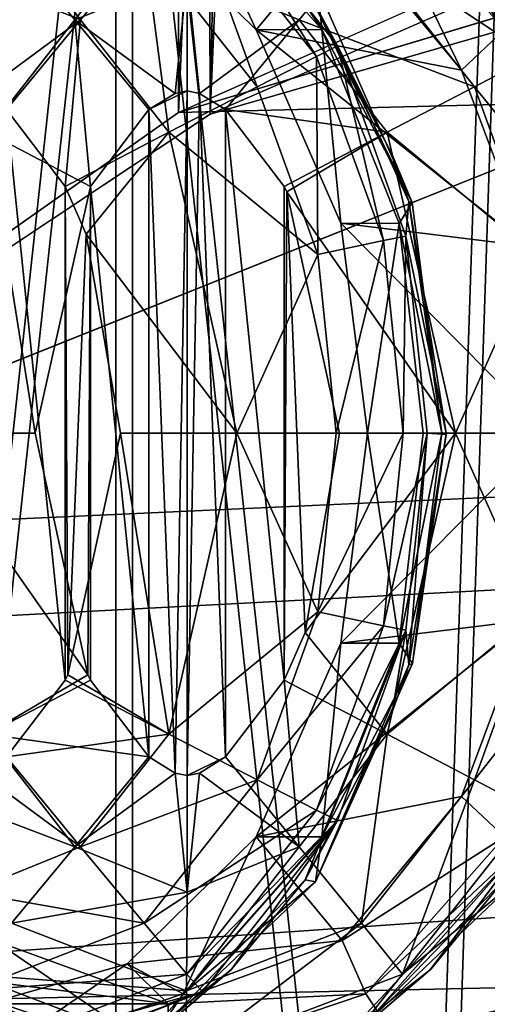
# Model space of a CAD drawing. Header units: metres. Extents: x 0 to 804, y -808 to 0.
# Tile 16 of 123: x 138 to 151, y -666 to -640. Entities that reach past the tile are written whole.
import ezdxf

# ---------------------------------------------------------------- set-up
doc = ezdxf.new("R2010")
doc.units = ezdxf.units.M

msp = doc.modelspace()

# ---------------------------------------------------------------- linework, layer by layer
at = {"layer": 'None'}
for points in [[(68.206169, -622.391846, 664.009766), (125.118866, -641.141968, 664.00946), (153.885971, -606.785217, 664.00946)], [(125.118866, -641.141968, 662.00946), (153.885971, -606.785217, 662.00946), (125.118866, -641.141968, 664.00946)], [(153.885971, -606.785217, 662.00946), (153.885971, -606.785217, 664.00946), (125.118866, -641.141968, 664.00946)], [(153.885971, -606.785217, 662.00946), (125.118866, -641.141968, 662.00946), (150.545959, -610.616943, 628.134583)], [(125.118866, -641.141968, 662.00946), (136.397461, -627.296936, 628.134583), (150.545959, -610.616943, 628.134583)]]:
    msp.add_3dface(points, dxfattribs=at)
at = {"layer": 'None012311'}
for points in [[(84.22982, -682.522278, 108.109589), (355.943726, -624.124634, 109.128922), (78.546486, -118.575203, 117.953323)], [(76.834984, -120.582596, 114.917824), (354.430603, -622.559387, 106.155792), (82.481255, -680.857727, 105.138191)], [(354.430603, -622.559387, 106.155792), (344.84613, -634.641602, 105.944893), (82.481255, -680.857727, 105.138191)], [(346.66452, -635.821777, 108.924751), (355.943726, -624.124634, 109.128922), (84.22982, -682.522278, 108.109589)], [(82.481255, -680.857727, 105.138191), (344.84613, -634.641602, 105.944893), (339.444672, -645.370789, 105.757614)], [(341.434326, -646.210693, 108.743408), (346.66452, -635.821777, 108.924751), (84.22982, -682.522278, 108.109589)], [(82.481255, -680.857727, 105.138191), (339.444672, -645.370789, 105.757614), (335.843445, -657.893982, 105.539024)], [(84.22982, -682.522278, 108.109589), (337.947601, -658.335693, 108.531769), (341.434326, -646.210693, 108.743408)], [(123.969986, -721.144897, 104.434975), (82.481255, -680.857727, 105.138191), (335.843445, -657.893982, 105.539024)], [(123.969986, -721.144897, 104.434975), (335.843445, -657.893982, 105.539024), (334.719879, -670.138, 105.325302)], [(122.238647, -719.43042, 107.465355), (337.947601, -658.335693, 108.531769), (84.22982, -682.522278, 108.109589)], [(337.947601, -658.335693, 108.531769), (122.238647, -719.43042, 107.465355), (336.859772, -670.190369, 108.324844)]]:
    msp.add_3dface(points, dxfattribs=at)
at = {"layer": 'None012312'}
for points in [[(141.615219, -184.790222, 2163.638184), (131.319733, -179.260727, 2159.952393), (126.5467, -653.800476, 2157.919189)], [(142.55423, -185.951401, 2160.925781), (122.620811, -656.609924, 2152.86377), (132.491928, -180.547226, 2157.323242)], [(143.372208, -642.614685, 2164.176758), (141.615219, -184.790222, 2163.638184), (126.5467, -653.800476, 2157.919189)], [(152.120087, -189.059952, 2166.484375), (141.615219, -184.790222, 2163.638184), (143.372208, -642.614685, 2164.176758)], [(142.532806, -642.578247, 2160.918945), (122.620811, -656.609924, 2152.86377), (142.55423, -185.951401, 2160.925781)], [(163.058655, -193.028183, 2165.643066), (142.532806, -642.578247, 2160.918945), (142.55423, -185.951401, 2160.925781)], [(162.59082, -192.029877, 2168.464111), (152.120087, -189.059952, 2166.484375), (143.372208, -642.614685, 2164.176758)], [(162.59082, -192.029877, 2168.464111), (143.372208, -642.614685, 2164.176758), (162.383331, -634.318787, 2168.432861)], [(162.996735, -633.470398, 2165.633789), (142.532806, -642.578247, 2160.918945), (163.058655, -193.028183, 2165.643066)], [(661.499878, -642.578247, 2160.918945), (104.085083, -673.795959, 2141.555664), (620.789429, -630.385498, 2167.144043)], [(104.085083, -673.795959, 2141.555664), (122.620811, -656.609924, 2152.86377), (620.789429, -630.385498, 2167.144043)], [(620.789429, -630.385498, 2167.144043), (122.620811, -656.609924, 2152.86377), (142.532806, -642.578247, 2160.918945)], [(620.789429, -630.385498, 2167.144043), (142.532806, -642.578247, 2160.918945), (183.243256, -630.385498, 2167.144043)], [(142.532806, -642.578247, 2160.918945), (162.996735, -633.470398, 2165.633789), (183.243256, -630.385498, 2167.144043)], [(677.485962, -653.800476, 2157.919189), (620.789429, -631.100647, 2170), (111.601715, -666.464539, 2150.061035)], [(111.601715, -666.464539, 2150.061035), (620.789429, -631.100647, 2170), (126.5467, -653.800476, 2157.919189)], [(620.789429, -631.100647, 2170), (183.243256, -631.100647, 2170), (126.5467, -653.800476, 2157.919189)], [(126.5467, -653.800476, 2157.919189), (183.243256, -631.100647, 2170), (143.372208, -642.614685, 2164.176758)], [(183.243256, -631.100647, 2170), (162.383331, -634.318787, 2168.432861), (143.372208, -642.614685, 2164.176758)], [(104.085083, -673.795959, 2141.555664), (661.499878, -642.578247, 2160.918945), (681.411865, -656.609924, 2152.86377)], [(692.430969, -666.464539, 2150.061035), (677.485962, -653.800476, 2157.919189), (111.601715, -666.464539, 2150.061035)], [(699.947571, -673.795959, 2141.555664), (104.085083, -673.795959, 2141.555664), (681.411865, -656.609924, 2152.86377)]]:
    msp.add_3dface(points, dxfattribs=at)
at = {"layer": 'None012314'}
for points in [[(147.465652, -636.271545, 1977.489136), (147.757721, -635.825562, 1980.315186), (151.109497, -640.394592, 1977.457275)], [(147.757721, -635.825562, 1980.315186), (151.571396, -640.132751, 1980.28186), (151.109497, -640.394592, 1977.457275)], [(137.011795, -638.945923, 1372.994751), (137.026917, -636.350586, 1374.728882), (139.961929, -640.136902, 1372.968994)], [(137.026917, -636.350586, 1374.728882), (141.629562, -638.130615, 1374.688721), (139.961929, -640.136902, 1372.968994)], [(142.745544, -636.350586, 2030.0177), (138.142899, -638.130615, 2030.057861), (139.810547, -640.136902, 2031.777588)], [(142.760681, -638.945923, 2031.751831), (142.745544, -636.350586, 2030.0177), (139.810547, -640.136902, 2031.777588)], [(141.189072, -637.061707, 1429.643066), (144.576874, -640.400208, 1429.613525), (142.663071, -636.271545, 1427.167114)], [(142.663071, -636.271545, 1427.167114), (146.3069, -640.394592, 1427.135376), (143.636322, -636.391663, 1424.329956)], [(144.576874, -640.400208, 1429.613525), (146.3069, -640.394592, 1427.135376), (142.663071, -636.271545, 1427.167114)], [(142.756393, -636.7901, 1377.274414), (143.168686, -636.32196, 1380.332397), (146.165009, -641.098816, 1377.244629)], [(143.168686, -636.32196, 1380.332397), (146.716721, -640.823486, 1380.301392), (146.165009, -641.098816, 1377.244629)], [(143.168686, -636.32196, 1380.332397), (145.917831, -639.348083, 1402.309204), (146.716721, -640.823486, 1380.301392)], [(143.636322, -636.391663, 1424.329956), (146.3069, -640.394592, 1427.135376), (146.196289, -639.293213, 1424.307617)], [(149.980103, -641.462769, 1975.00415), (146.841187, -637.669495, 1975.031494), (147.465652, -636.271545, 1977.489136)], [(151.109497, -640.394592, 1977.457275), (149.980103, -641.462769, 1975.00415), (147.465652, -636.271545, 1977.489136)], [(144.600571, -641.89856, 1374.662842), (141.629562, -638.130615, 1374.688721), (142.756393, -636.7901, 1377.274414)], [(146.165009, -641.098816, 1377.244629), (144.600571, -641.89856, 1374.662842), (142.756393, -636.7901, 1377.274414)], [(148.429718, -636.7901, 2027.372559), (147.34819, -638.130615, 2029.977539), (151.838318, -641.098816, 2027.342896)], [(151.838318, -641.098816, 2027.342896), (151.432205, -639.293213, 2024.28479), (148.429718, -636.7901, 2027.372559)], [(141.189072, -637.061707, 1429.643066), (146.841187, -637.669495, 1975.031494), (144.576874, -640.400208, 1429.613525)], [(146.841187, -637.669495, 1975.031494), (149.980103, -641.462769, 1975.00415), (144.576874, -640.400208, 1429.613525)], [(139.810547, -640.136902, 2031.777588), (138.142899, -638.130615, 2030.057861), (137.494461, -643.095459, 2031.797729)], [(139.961929, -640.136902, 1372.968994), (141.629562, -638.130615, 1374.688721), (142.278, -643.095459, 1372.948853)], [(141.629562, -638.130615, 1374.688721), (144.600571, -641.89856, 1374.662842), (142.278, -643.095459, 1372.948853)], [(142.760681, -638.945923, 2031.751831), (145.710815, -640.136902, 2031.726074), (147.34819, -638.130615, 2029.977539)], [(147.34819, -638.130615, 2029.977539), (145.710815, -640.136902, 2031.726074), (150.319199, -641.89856, 2029.951538)], [(147.34819, -638.130615, 2029.977539), (150.319199, -641.89856, 2029.951538), (151.838318, -641.098816, 2027.342896)], [(137.011795, -638.945923, 1372.994751), (139.961929, -640.136902, 1372.968994), (137.327988, -642.074341, 1372.383057)], [(142.760681, -638.945923, 2031.751831), (139.810547, -640.136902, 2031.777588), (142.444489, -642.074341, 2032.363525)], [(142.765991, -642.007385, 2032.360718), (142.760681, -638.945923, 2031.751831), (142.444489, -642.074341, 2032.363525)], [(142.765991, -642.007385, 2032.360718), (143.087494, -642.074341, 2032.35791), (142.760681, -638.945923, 2031.751831)], [(143.087494, -642.074341, 2032.35791), (145.710815, -640.136902, 2031.726074), (142.760681, -638.945923, 2031.751831)], [(146.196289, -639.293213, 1424.307617), (148.6828, -644.94281, 1424.285889), (145.917831, -639.348083, 1402.309204)], [(145.917831, -639.348083, 1402.309204), (148.6828, -644.94281, 1424.285889), (148.161606, -643.703186, 1402.289673)], [(145.917831, -639.348083, 1402.309204), (148.161606, -643.703186, 1402.289673), (146.716721, -640.823486, 1380.301392)], [(146.3069, -640.394592, 1427.135376), (148.6828, -644.94281, 1424.285889), (146.196289, -639.293213, 1424.307617)], [(139.961929, -640.136902, 1372.968994), (138.012482, -642.496704, 1372.377075), (137.327988, -642.074341, 1372.383057)], [(137.494461, -643.095459, 2031.797729), (140.221191, -644.517883, 2032.382935), (139.810547, -640.136902, 2031.777588)], [(139.551285, -644.517883, 1372.363647), (138.012482, -642.496704, 1372.377075), (139.961929, -640.136902, 1372.968994)], [(142.278, -643.095459, 1372.948853), (139.551285, -644.517883, 1372.363647), (139.961929, -640.136902, 1372.968994)], [(140.221191, -644.517883, 2032.382935), (141.759995, -642.496704, 2032.369507), (139.810547, -640.136902, 2031.777588)], [(139.810547, -640.136902, 2031.777588), (141.759995, -642.496704, 2032.369507), (142.444489, -642.074341, 2032.363525)], [(143.087494, -642.074341, 2032.35791), (143.774506, -642.49884, 2032.351929), (145.710815, -640.136902, 2031.726074)], [(143.774506, -642.49884, 2032.351929), (148.026886, -643.095459, 2031.705811), (145.710815, -640.136902, 2031.726074)], [(145.710815, -640.136902, 2031.726074), (148.026886, -643.095459, 2031.705811), (150.319199, -641.89856, 2029.951538)], [(144.576874, -640.400208, 1429.613525), (146.804428, -645.487732, 1429.593994), (146.3069, -640.394592, 1427.135376)], [(146.804428, -645.487732, 1429.593994), (148.339859, -645.489136, 1427.117554), (146.3069, -640.394592, 1427.135376)], [(146.3069, -640.394592, 1427.135376), (148.339859, -645.489136, 1427.117554), (148.6828, -644.94281, 1424.285889)], [(151.713379, -646.091431, 1974.989014), (149.980103, -641.462769, 1975.00415), (151.109497, -640.394592, 1977.457275)], [(144.576874, -640.400208, 1429.613525), (149.980103, -641.462769, 1975.00415), (151.713379, -646.091431, 1974.989014)], [(144.576874, -640.400208, 1429.613525), (151.713379, -646.091431, 1974.989014), (146.804428, -645.487732, 1429.593994)], [(146.165009, -641.098816, 1377.244629), (146.716721, -640.823486, 1380.301392), (147.929489, -645.943665, 1377.229248)], [(146.716721, -640.823486, 1380.301392), (148.514404, -645.827209, 1380.285767), (147.929489, -645.943665, 1377.229248)], [(146.716721, -640.823486, 1380.301392), (148.161606, -643.703186, 1402.289673), (148.172653, -643.73175, 1402.289551)], [(148.172653, -643.73175, 1402.289551), (148.591888, -644.913147, 1402.285889), (146.716721, -640.823486, 1380.301392)], [(148.591888, -644.913147, 1402.285889), (148.514404, -645.827209, 1380.285767), (146.716721, -640.823486, 1380.301392)], [(146.202042, -646.311584, 1374.648804), (144.600571, -641.89856, 1374.662842), (146.165009, -641.098816, 1377.244629)], [(147.929489, -645.943665, 1377.229248), (146.202042, -646.311584, 1374.648804), (146.165009, -641.098816, 1377.244629)], [(151.838318, -641.098816, 2027.342896), (150.319199, -641.89856, 2029.951538), (153.602814, -645.943665, 2027.327393)], [(142.278, -643.095459, 1372.948853), (144.600571, -641.89856, 1374.662842), (146.202042, -646.311584, 1374.648804)], [(150.319199, -641.89856, 2029.951538), (148.026886, -643.095459, 2031.705811), (151.92067, -646.311584, 2029.937622)], [(150.319199, -641.89856, 2029.951538), (151.92067, -646.311584, 2029.937622), (153.602814, -645.943665, 2027.327393)], [(142.444489, -642.074341, 2032.363525), (141.759995, -642.496704, 2032.369507), (142.765991, -642.007385, 2032.360718)], [(141.759995, -642.496704, 2032.369507), (142.444382, -659.940491, 2032.363525), (142.765991, -642.007385, 2032.360718)], [(142.765991, -642.007385, 2032.360718), (142.444382, -659.940491, 2032.363525), (142.765991, -660.007385, 2032.360718)], [(142.765991, -660.007385, 2032.360718), (143.087494, -642.074341, 2032.35791), (142.765991, -642.007385, 2032.360718)], [(143.772064, -659.518066, 2032.351929), (143.087494, -642.074341, 2032.35791), (142.765991, -660.007385, 2032.360718)], [(143.087494, -642.074341, 2032.35791), (143.772064, -659.518066, 2032.351929), (143.774506, -642.49884, 2032.351929)], [(138.012482, -642.496704, 1372.377075), (139.55127, -657.496948, 1372.363647), (138.014999, -659.515991, 1372.377075)], [(138.012482, -642.496704, 1372.377075), (139.551285, -644.517883, 1372.363647), (139.55127, -657.496948, 1372.363647)], [(141.759995, -642.496704, 2032.369507), (140.221191, -644.517883, 2032.382935), (141.757477, -659.515991, 2032.369507)], [(142.444382, -659.940491, 2032.363525), (141.759995, -642.496704, 2032.369507), (141.757477, -659.515991, 2032.369507)], [(143.772064, -659.518066, 2032.351929), (145.310791, -657.496948, 2032.338501), (143.774506, -642.49884, 2032.351929)], [(143.774506, -642.49884, 2032.351929), (145.310791, -644.517883, 2032.338501), (148.026886, -643.095459, 2031.705811)], [(143.774506, -642.49884, 2032.351929), (145.310791, -657.496948, 2032.338501), (145.310791, -644.517883, 2032.338501)], [(135.699478, -651.007385, 2031.813477), (138.766144, -651.007385, 2032.39563), (137.494461, -643.095459, 2031.797729)], [(138.766144, -651.007385, 2032.39563), (140.221191, -644.517883, 2032.382935), (137.494461, -643.095459, 2031.797729)], [(140.108719, -645.772522, 1372.358765), (139.551285, -644.517883, 1372.363647), (142.278, -643.095459, 1372.948853)], [(144.072983, -651.007385, 1372.933228), (140.108719, -645.772522, 1372.358765), (142.278, -643.095459, 1372.948853)], [(144.072983, -651.007385, 1372.933228), (142.278, -643.095459, 1372.948853), (146.202042, -646.311584, 1374.648804)], [(145.310791, -644.517883, 2032.338501), (145.384064, -644.660339, 2032.337891), (148.026886, -643.095459, 2031.705811)], [(148.026886, -643.095459, 2031.705811), (145.384064, -644.660339, 2032.337891), (149.821869, -651.007385, 2031.690186)], [(148.026886, -643.095459, 2031.705811), (149.821869, -651.007385, 2031.690186), (151.92067, -646.311584, 2029.937622)], [(148.6828, -644.94281, 1424.285889), (148.172653, -643.73175, 1402.289551), (148.161606, -643.703186, 1402.289673)], [(148.172653, -643.73175, 1402.289551), (148.6828, -644.94281, 1424.285889), (148.591888, -644.913147, 1402.285889)], [(140.221191, -644.517883, 2032.382935), (138.766144, -651.007385, 2032.39563), (140.147919, -657.354492, 2032.383545)], [(139.551285, -644.517883, 1372.363647), (139.624542, -657.354492, 1372.363037), (139.55127, -657.496948, 1372.363647)], [(139.551285, -644.517883, 1372.363647), (140.108719, -645.772522, 1372.358765), (139.624542, -657.354492, 1372.363037)], [(140.221191, -644.517883, 2032.382935), (140.147919, -657.354492, 2032.383545), (140.221191, -657.496948, 2032.382935)], [(141.757477, -659.515991, 2032.369507), (140.221191, -644.517883, 2032.382935), (140.221191, -657.496948, 2032.382935)], [(145.310791, -657.496948, 2032.338501), (145.384064, -644.660339, 2032.337891), (145.310791, -644.517883, 2032.338501)], [(145.310791, -657.496948, 2032.338501), (145.868225, -656.24231, 2032.333618), (145.384064, -644.660339, 2032.337891)], [(145.384064, -644.660339, 2032.337891), (146.765839, -651.007385, 2032.325806), (149.821869, -651.007385, 2031.690186)], [(145.868225, -656.24231, 2032.333618), (146.765839, -651.007385, 2032.325806), (145.384064, -644.660339, 2032.337891)], [(148.339859, -645.489136, 1427.117554), (149.459793, -651.009094, 1424.279175), (148.6828, -644.94281, 1424.285889)], [(148.591888, -644.913147, 1402.285889), (149.578598, -651.007385, 1402.277344), (148.514404, -645.827209, 1380.285767)], [(148.6828, -644.94281, 1424.285889), (149.459793, -651.009094, 1424.279175), (148.591888, -644.913147, 1402.285889)], [(148.591888, -644.913147, 1402.285889), (149.459793, -651.009094, 1424.279175), (149.578598, -651.007385, 1402.277344)], [(151.713379, -646.091431, 1974.989014), (152.265747, -651.007935, 1974.984131), (146.804428, -645.487732, 1429.593994)], [(146.804428, -645.487732, 1429.593994), (152.265747, -651.007935, 1974.984131), (147.506149, -651.008179, 1429.587891)], [(146.804428, -645.487732, 1429.593994), (147.506149, -651.008179, 1429.587891), (148.339859, -645.489136, 1427.117554)], [(147.506149, -651.008179, 1429.587891), (148.967773, -651.007996, 1427.112061), (148.339859, -645.489136, 1427.117554)], [(148.339859, -645.489136, 1427.117554), (148.967773, -651.007996, 1427.112061), (149.459793, -651.009094, 1424.279175)], [(140.108719, -645.772522, 1372.358765), (141.006317, -651.007385, 1372.350952), (139.624542, -657.354492, 1372.363037)], [(141.006317, -651.007385, 1372.350952), (140.108719, -645.772522, 1372.358765), (144.072983, -651.007385, 1372.933228)], [(147.929489, -645.943665, 1377.229248), (148.514404, -645.827209, 1380.285767), (148.44017, -651.007385, 1377.224854)], [(148.514404, -645.827209, 1380.285767), (149.075836, -651.007385, 1380.280884), (148.44017, -651.007385, 1377.224854)], [(149.578598, -651.007385, 1402.277344), (149.075836, -651.007385, 1380.280884), (148.514404, -645.827209, 1380.285767)], [(146.683411, -651.007385, 1374.644653), (146.202042, -646.311584, 1374.648804), (147.929489, -645.943665, 1377.229248)], [(148.44017, -651.007385, 1377.224854), (146.683411, -651.007385, 1374.644653), (147.929489, -645.943665, 1377.229248)], [(144.072983, -651.007385, 1372.933228), (146.202042, -646.311584, 1374.648804), (146.683411, -651.007385, 1374.644653)], [(151.92067, -646.311584, 2029.937622), (149.821869, -651.007385, 2031.690186), (152.402023, -651.007385, 2029.93335)], [(137.494492, -658.919373, 2031.797729), (140.147919, -657.354492, 2032.383545), (135.699478, -651.007385, 2031.813477)], [(140.147919, -657.354492, 2032.383545), (138.766144, -651.007385, 2032.39563), (135.699478, -651.007385, 2031.813477)], [(142.277969, -658.919373, 1372.948853), (139.624542, -657.354492, 1372.363037), (141.006317, -651.007385, 1372.350952)], [(142.277969, -658.919373, 1372.948853), (141.006317, -651.007385, 1372.350952), (144.072983, -651.007385, 1372.933228)], [(142.277969, -658.919373, 1372.948853), (144.072983, -651.007385, 1372.933228), (146.202042, -655.703186, 1374.648804)], [(146.202042, -655.703186, 1374.648804), (144.072983, -651.007385, 1372.933228), (146.683411, -651.007385, 1374.644653)], [(149.821869, -651.007385, 2031.690186), (146.765839, -651.007385, 2032.325806), (145.868225, -656.24231, 2032.333618)], [(149.821869, -651.007385, 2031.690186), (145.868225, -656.24231, 2032.333618), (148.026855, -658.919373, 2031.705811)], [(147.929535, -656.071106, 1377.229248), (146.202042, -655.703186, 1374.648804), (148.44017, -651.007385, 1377.224854)], [(146.202042, -655.703186, 1374.648804), (146.683411, -651.007385, 1374.644653), (148.44017, -651.007385, 1377.224854)], [(152.265747, -651.007935, 1974.984131), (146.804001, -656.528687, 1429.593994), (147.506149, -651.008179, 1429.587891)], [(152.265747, -651.007935, 1974.984131), (151.713135, -655.9245, 1974.989014), (146.804001, -656.528687, 1429.593994)], [(147.506149, -651.008179, 1429.587891), (146.804001, -656.528687, 1429.593994), (148.339584, -656.526794, 1427.117554)], [(148.967773, -651.007996, 1427.112061), (147.506149, -651.008179, 1429.587891), (148.339584, -656.526794, 1427.117554)], [(148.44017, -651.007385, 1377.224854), (149.075836, -651.007385, 1380.280884), (147.929535, -656.071106, 1377.229248)], [(149.075836, -651.007385, 1380.280884), (148.51442, -656.187561, 1380.285767), (147.929535, -656.071106, 1377.229248)], [(149.821869, -651.007385, 2031.690186), (148.026855, -658.919373, 2031.705811), (151.92067, -655.703186, 2029.937622)], [(148.967773, -651.007996, 1427.112061), (148.339584, -656.526794, 1427.117554), (149.459793, -651.009094, 1424.279175)], [(149.075836, -651.007385, 1380.280884), (148.595154, -657.091553, 1402.285889), (148.51442, -656.187561, 1380.285767)], [(149.578583, -651.03595, 1402.277344), (148.595154, -657.091553, 1402.285889), (149.075836, -651.007385, 1380.280884)], [(149.459793, -651.009094, 1424.279175), (148.68576, -657.060852, 1424.285889), (149.578598, -651.007385, 1402.277344)], [(149.578598, -651.007385, 1402.277344), (148.68576, -657.060852, 1424.285889), (149.578583, -651.03595, 1402.277344)], [(149.578598, -651.007385, 1402.277344), (149.578583, -651.03595, 1402.277344), (149.075836, -651.007385, 1380.280884)], [(149.821869, -651.007385, 2031.690186), (151.92067, -655.703186, 2029.937622), (152.402023, -651.007385, 2029.93335)], [(149.459793, -651.009094, 1424.279175), (148.339584, -656.526794, 1427.117554), (148.68576, -657.060852, 1424.285889)], [(148.68576, -657.060852, 1424.285889), (148.595154, -657.091553, 1402.285889), (149.578583, -651.03595, 1402.277344)], [(144.600586, -660.116211, 1374.662842), (142.277969, -658.919373, 1372.948853), (146.202042, -655.703186, 1374.648804)], [(151.713135, -655.9245, 1974.989014), (144.575958, -661.615906, 1429.613525), (146.804001, -656.528687, 1429.593994)], [(151.713135, -655.9245, 1974.989014), (149.979568, -660.55304, 1975.00415), (144.575958, -661.615906, 1429.613525)], [(144.600586, -660.116211, 1374.662842), (146.202042, -655.703186, 1374.648804), (147.929535, -656.071106, 1377.229248)], [(148.026855, -658.919373, 2031.705811), (150.319199, -660.116211, 2029.951538), (151.92067, -655.703186, 2029.937622)], [(149.979568, -660.55304, 1975.00415), (151.713135, -655.9245, 1974.989014), (153.142166, -656.526794, 1977.439575)], [(151.92067, -655.703186, 2029.937622), (150.319199, -660.116211, 2029.951538), (151.838348, -660.915955, 2027.342896)], [(146.165039, -660.915955, 1377.244629), (144.600586, -660.116211, 1374.662842), (147.929535, -656.071106, 1377.229248)], [(147.929535, -656.071106, 1377.229248), (148.51442, -656.187561, 1380.285767), (146.165039, -660.915955, 1377.244629)], [(145.868225, -656.24231, 2032.333618), (145.310791, -657.496948, 2032.338501), (148.026855, -658.919373, 2031.705811)], [(148.150513, -658.34021, 1402.289795), (145.86525, -662.74469, 1402.309692), (148.51442, -656.187561, 1380.285767)], [(145.86525, -662.74469, 1402.309692), (146.716751, -661.191345, 1380.301392), (148.51442, -656.187561, 1380.285767)], [(148.51442, -656.187561, 1380.285767), (146.716751, -661.191345, 1380.301392), (146.165039, -660.915955, 1377.244629)], [(148.51442, -656.187561, 1380.285767), (148.161606, -658.311646, 1402.289673), (148.150513, -658.34021, 1402.289795)], [(148.595154, -657.091553, 1402.285889), (148.161606, -658.311646, 1402.289673), (148.51442, -656.187561, 1380.285767)], [(146.804001, -656.528687, 1429.593994), (144.575958, -661.615906, 1429.613525), (146.306305, -661.621277, 1427.135376)], [(148.339584, -656.526794, 1427.117554), (146.306305, -661.621277, 1427.135376), (148.68576, -657.060852, 1424.285889)], [(148.339584, -656.526794, 1427.117554), (146.804001, -656.528687, 1429.593994), (146.306305, -661.621277, 1427.135376)], [(151.108902, -661.621277, 1977.457275), (149.979568, -660.55304, 1975.00415), (153.142166, -656.526794, 1977.439575)], [(148.68576, -657.060852, 1424.285889), (146.141327, -662.803528, 1424.308105), (148.595154, -657.091553, 1402.285889)], [(148.68576, -657.060852, 1424.285889), (146.306305, -661.621277, 1427.135376), (146.141327, -662.803528, 1424.308105)], [(146.141327, -662.803528, 1424.308105), (148.161606, -658.311646, 1402.289673), (148.595154, -657.091553, 1402.285889)], [(140.221191, -657.496948, 2032.382935), (140.147919, -657.354492, 2032.383545), (137.494492, -658.919373, 2031.797729)], [(139.55127, -657.496948, 1372.363647), (139.624542, -657.354492, 1372.363037), (142.277969, -658.919373, 1372.948853)], [(141.757477, -659.515991, 2032.369507), (140.221191, -657.496948, 2032.382935), (137.494492, -658.919373, 2031.797729)], [(138.014999, -659.515991, 1372.377075), (139.55127, -657.496948, 1372.363647), (142.277969, -658.919373, 1372.948853)], [(145.310791, -657.496948, 2032.338501), (143.772064, -659.518066, 2032.351929), (145.710876, -661.87793, 2031.726074)], [(148.026855, -658.919373, 2031.705811), (145.310791, -657.496948, 2032.338501), (145.710876, -661.87793, 2031.726074)], [(145.86525, -662.74469, 1402.309692), (148.150513, -658.34021, 1402.289795), (146.141327, -662.803528, 1424.308105)], [(146.141327, -662.803528, 1424.308105), (148.150513, -658.34021, 1402.289795), (148.161606, -658.311646, 1402.289673)], [(139.810486, -661.87793, 2031.777588), (137.494492, -658.919373, 2031.797729), (135.17189, -660.116211, 2030.08374)], [(141.757477, -659.515991, 2032.369507), (137.494492, -658.919373, 2031.797729), (139.810486, -661.87793, 2031.777588)], [(138.014999, -659.515991, 1372.377075), (142.277969, -658.919373, 1372.948853), (139.96199, -661.87793, 1372.968994)], [(139.96199, -661.87793, 1372.968994), (142.277969, -658.919373, 1372.948853), (144.600586, -660.116211, 1374.662842)], [(145.710876, -661.87793, 2031.726074), (147.348206, -663.884216, 2029.977539), (148.026855, -658.919373, 2031.705811)], [(147.348206, -663.884216, 2029.977539), (150.319199, -660.116211, 2029.951538), (148.026855, -658.919373, 2031.705811)], [(137.328079, -659.940491, 1372.383057), (138.014999, -659.515991, 1372.377075), (139.96199, -661.87793, 1372.968994)], [(142.444382, -659.940491, 2032.363525), (141.757477, -659.515991, 2032.369507), (139.810486, -661.87793, 2031.777588)], [(143.087601, -659.940491, 2032.35791), (143.772064, -659.518066, 2032.351929), (142.765991, -660.007385, 2032.360718)], [(145.710876, -661.87793, 2031.726074), (143.772064, -659.518066, 2032.351929), (143.087601, -659.940491, 2032.35791)], [(137.328079, -659.940491, 1372.383057), (139.96199, -661.87793, 1372.968994), (137.011795, -663.068909, 1372.994751)], [(142.444382, -659.940491, 2032.363525), (139.810486, -661.87793, 2031.777588), (142.760681, -663.068909, 2031.751831)], [(142.765991, -660.007385, 2032.360718), (142.444382, -659.940491, 2032.363525), (142.760681, -663.068909, 2031.751831)], [(142.765991, -660.007385, 2032.360718), (142.760681, -663.068909, 2031.751831), (143.087601, -659.940491, 2032.35791)], [(142.760681, -663.068909, 2031.751831), (145.710876, -661.87793, 2031.726074), (143.087601, -659.940491, 2032.35791)], [(138.142883, -663.884216, 2030.057861), (139.810486, -661.87793, 2031.777588), (135.17189, -660.116211, 2030.08374)], [(141.629593, -663.884216, 1374.688721), (139.96199, -661.87793, 1372.968994), (144.600586, -660.116211, 1374.662842)], [(141.629593, -663.884216, 1374.688721), (144.600586, -660.116211, 1374.662842), (146.165039, -660.915955, 1377.244629)], [(150.319199, -660.116211, 2029.951538), (147.348206, -663.884216, 2029.977539), (148.429688, -665.224731, 2027.372559)], [(151.838348, -660.915955, 2027.342896), (150.319199, -660.116211, 2029.951538), (148.429688, -665.224731, 2027.372559)], [(149.979568, -660.55304, 1975.00415), (146.840347, -664.345947, 1975.031494), (144.575958, -661.615906, 1429.613525)], [(146.840347, -664.345947, 1975.031494), (149.979568, -660.55304, 1975.00415), (151.108902, -661.621277, 1977.457275)], [(142.756363, -665.224731, 1377.274414), (141.629593, -663.884216, 1374.688721), (146.165039, -660.915955, 1377.244629)], [(146.165039, -660.915955, 1377.244629), (146.716751, -661.191345, 1380.301392), (142.756363, -665.224731, 1377.274414)], [(151.377258, -662.803528, 2024.285278), (151.838348, -660.915955, 2027.342896), (148.429688, -665.224731, 2027.372559)], [(146.716751, -661.191345, 1380.301392), (143.919113, -665.111023, 1402.32666), (141.744644, -666.795044, 1402.345703)], [(146.716751, -661.191345, 1380.301392), (141.744644, -666.795044, 1402.345703), (143.168625, -665.692871, 1380.332397)], [(146.716751, -661.191345, 1380.301392), (143.168625, -665.692871, 1380.332397), (142.756363, -665.224731, 1377.274414)], [(143.940887, -665.089539, 1402.326538), (143.919113, -665.111023, 1402.32666), (146.716751, -661.191345, 1380.301392)], [(145.86525, -662.74469, 1402.309692), (143.940887, -665.089539, 1402.326538), (146.716751, -661.191345, 1380.301392)], [(144.575958, -661.615906, 1429.613525), (146.840347, -664.345947, 1975.031494), (141.188034, -664.953735, 1429.643066)], [(144.575958, -661.615906, 1429.613525), (141.188034, -664.953735, 1429.643066), (142.662094, -665.744019, 1427.167114)], [(146.306305, -661.621277, 1427.135376), (144.575958, -661.615906, 1429.613525), (142.662094, -665.744019, 1427.167114)], [(146.306305, -661.621277, 1427.135376), (142.662094, -665.744019, 1427.167114), (146.141327, -662.803528, 1424.308105)], [(147.464676, -665.744019, 1977.489136), (146.840347, -664.345947, 1975.031494), (151.108902, -661.621277, 1977.457275)], [(151.108902, -661.621277, 1977.457275), (151.570786, -661.883118, 1980.28186), (147.464676, -665.744019, 1977.489136)], [(137.011795, -663.068909, 1372.994751), (139.96199, -661.87793, 1372.968994), (141.629593, -663.884216, 1374.688721)], [(142.760681, -663.068909, 2031.751831), (139.810486, -661.87793, 2031.777588), (138.142883, -663.884216, 2030.057861)], [(142.760681, -663.068909, 2031.751831), (142.745544, -665.664246, 2030.0177), (145.710876, -661.87793, 2031.726074)], [(142.745544, -665.664246, 2030.0177), (147.348206, -663.884216, 2029.977539), (145.710876, -661.87793, 2031.726074)], [(151.570786, -661.883118, 1980.28186), (149.155045, -665.111023, 2002.303833), (146.98056, -666.795044, 2002.322754)], [(151.570786, -661.883118, 1980.28186), (146.98056, -666.795044, 2002.322754), (147.756638, -666.190063, 1980.315186)], [(151.570786, -661.883118, 1980.28186), (147.756638, -666.190063, 1980.315186), (147.464676, -665.744019, 1977.489136)], [(149.176804, -665.089539, 2002.303589), (149.155045, -665.111023, 2002.303833), (151.570786, -661.883118, 1980.28186)], [(151.101181, -662.74469, 2002.286865), (149.176804, -665.089539, 2002.303589), (151.570786, -661.883118, 1980.28186)], [(143.940887, -665.089539, 1402.326538), (145.86525, -662.74469, 1402.309692), (141.937347, -666.80365, 1424.344849)], [(141.937347, -666.80365, 1424.344849), (145.86525, -662.74469, 1402.309692), (146.141327, -662.803528, 1424.308105)], [(146.141327, -662.803528, 1424.308105), (142.662094, -665.744019, 1427.167114), (141.937347, -666.80365, 1424.344849)], [(149.176804, -665.089539, 2002.303589), (151.101181, -662.74469, 2002.286865), (147.173264, -666.80365, 2024.322021)], [(147.173264, -666.80365, 2024.322021), (151.101181, -662.74469, 2002.286865), (151.377258, -662.803528, 2024.285278)], [(147.173264, -666.80365, 2024.322021), (151.377258, -662.803528, 2024.285278), (148.429688, -665.224731, 2027.372559)], [(137.026917, -665.664246, 1374.728882), (137.011795, -663.068909, 1372.994751), (141.629593, -663.884216, 1374.688721)], [(142.745544, -665.664246, 2030.0177), (142.760681, -663.068909, 2031.751831), (138.142883, -663.884216, 2030.057861)], [(142.745544, -665.664246, 2030.0177), (138.142883, -663.884216, 2030.057861), (137.016098, -665.224731, 2027.472168)], [(137.026917, -665.664246, 1374.728882), (141.629593, -663.884216, 1374.688721), (142.756363, -665.224731, 1377.274414)], [(148.429688, -665.224731, 2027.372559), (147.348206, -663.884216, 2029.977539), (142.7229, -667.398438, 2027.422363)], [(147.348206, -663.884216, 2029.977539), (142.745544, -665.664246, 2030.0177), (142.7229, -667.398438, 2027.422363)], [(142.266037, -666.007385, 1975.071411), (137.691727, -664.345947, 1975.111328), (133.824875, -664.953796, 1429.707275)], [(137.110382, -665.744019, 1977.579468), (137.691727, -664.345947, 1975.111328), (142.287521, -667.490662, 1977.534302)], [(137.691727, -664.345947, 1975.111328), (142.266037, -666.007385, 1975.071411), (142.287521, -667.490662, 1977.534302)], [(146.840347, -664.345947, 1975.031494), (142.266037, -666.007385, 1975.071411), (141.188034, -664.953735, 1429.643066)], [(142.266037, -666.007385, 1975.071411), (146.840347, -664.345947, 1975.031494), (147.464676, -665.744019, 1977.489136)], [(137.506439, -666.007385, 1429.675171), (142.266037, -666.007385, 1975.071411), (133.824875, -664.953796, 1429.707275)], [(142.662094, -665.744019, 1427.167114), (141.188034, -664.953735, 1429.643066), (137.48494, -667.490662, 1427.21228)], [(141.188034, -664.953735, 1429.643066), (137.506439, -666.007385, 1429.675171), (137.48494, -667.490662, 1427.21228)], [(141.188034, -664.953735, 1429.643066), (142.266037, -666.007385, 1975.071411), (137.506439, -666.007385, 1429.675171)], [(137.016098, -665.224731, 2027.472168), (138.219086, -666.80365, 2024.400146), (142.7229, -667.398438, 2027.422363)], [(142.7229, -667.398438, 2027.422363), (142.745544, -665.664246, 2030.0177), (137.016098, -665.224731, 2027.472168)], [(137.049576, -667.398438, 1377.324219), (137.026917, -665.664246, 1374.728882), (142.756363, -665.224731, 1377.274414)], [(142.756363, -665.224731, 1377.274414), (143.168625, -665.692871, 1380.332397), (137.049576, -667.398438, 1377.324219)], [(143.919113, -665.111023, 1402.32666), (141.937347, -666.80365, 1424.344849), (141.744644, -666.795044, 1402.345703)], [(143.919113, -665.111023, 1402.32666), (143.940887, -665.089539, 1402.326538), (141.937347, -666.80365, 1424.344849)], [(147.173264, -666.80365, 2024.322021), (148.429688, -665.224731, 2027.372559), (142.7229, -667.398438, 2027.422363)], [(149.155045, -665.111023, 2002.303833), (147.173264, -666.80365, 2024.322021), (146.98056, -666.795044, 2002.322754)], [(149.155045, -665.111023, 2002.303833), (149.176804, -665.089539, 2002.303589), (147.173264, -666.80365, 2024.322021)], [(136.867783, -666.190063, 1980.410278), (137.110382, -665.744019, 1977.579468), (142.31221, -668.007385, 1980.362671)], [(143.168625, -665.692871, 1380.332397), (137.076294, -668.007385, 1380.38562), (137.049576, -667.398438, 1377.324219)], [(143.168625, -665.692871, 1380.332397), (137.26828, -668.007385, 1402.384766), (137.076294, -668.007385, 1380.38562)], [(137.110382, -665.744019, 1977.579468), (142.287521, -667.490662, 1977.534302), (142.31221, -668.007385, 1980.362671)], [(141.744644, -666.795044, 1402.345703), (137.26828, -668.007385, 1402.384766), (143.168625, -665.692871, 1380.332397)], [(142.662094, -665.744019, 1427.167114), (137.48494, -667.490662, 1427.21228), (141.937347, -666.80365, 1424.344849)], [(142.287521, -667.490662, 1977.534302), (142.266037, -666.007385, 1975.071411), (147.464676, -665.744019, 1977.489136)], [(147.464676, -665.744019, 1977.489136), (147.756638, -666.190063, 1980.315186), (142.287521, -667.490662, 1977.534302)]]:
    msp.add_3dface(points, dxfattribs=at)
at = {"layer": 'None012327'}
for points in [[(130.916031, -626.007385, 1825.159668), (140.885635, -626.007385, 1822.369263), (133.249374, -696.509949, 1823.976563)], [(133.660187, -696.509949, 1860.929443), (141.330261, -626.007385, 1862.366699), (131.301102, -626.007385, 1859.798584)], [(133.249374, -696.509949, 1823.976563), (140.885635, -626.007385, 1822.369263), (140.885635, -696.509949, 1822.369263)], [(133.660187, -696.509949, 1860.929443), (141.330276, -696.509949, 1862.366699), (141.330261, -626.007385, 1862.366699)], [(140.885635, -626.007385, 1822.369263), (148.55574, -696.509949, 1823.806519), (140.885635, -696.509949, 1822.369263)], [(140.885635, -626.007385, 1822.369263), (150.914795, -626.007385, 1824.937378), (148.55574, -696.509949, 1823.806519)], [(141.330276, -696.509949, 1862.366699), (148.966507, -696.509949, 1860.759277), (141.330261, -626.007385, 1862.366699)], [(141.330261, -626.007385, 1862.366699), (148.966507, -696.509949, 1860.759277), (151.299866, -626.007385, 1859.576294)], [(150.914795, -626.007385, 1824.937378), (155.09198, -696.509949, 1828.06958), (148.55574, -696.509949, 1823.806519)], [(148.966507, -696.509949, 1860.759277), (155.406372, -696.509949, 1856.351929), (151.299866, -626.007385, 1859.576294)]]:
    msp.add_3dface(points, dxfattribs=at)

doc.saveas('drawing.dxf')
